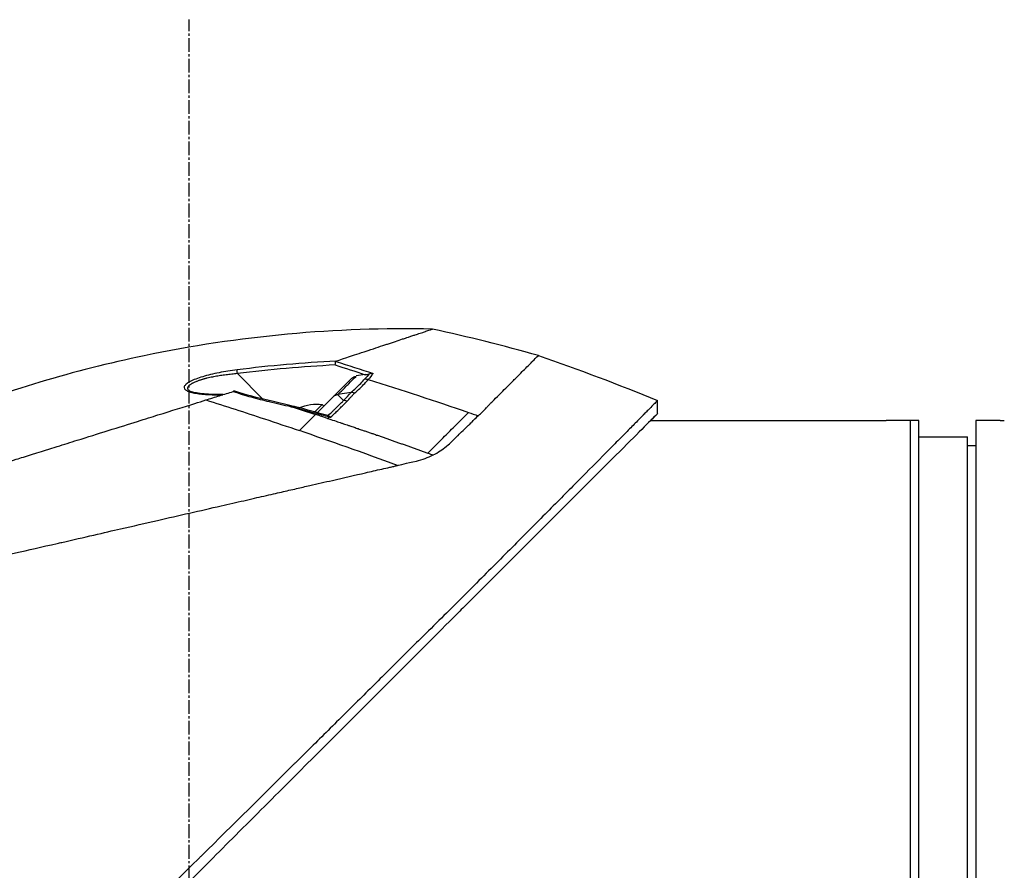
# Model space of a CAD drawing. Header units: millimetres. Extents: x 0 to 5219, y 0 to 2970.
# Tile 19 of 229: x 253 to 374, y 959 to 1063. Entities that reach past the tile are written whole.
import ezdxf

# ---------------------------------------------------------------- set-up
doc = ezdxf.new("R2010")
doc.units = ezdxf.units.MM
doc.header["$LTSCALE"] = 0.2
doc.linetypes.add('CENTER2', pattern=[1.125, 0.75, -0.125, 0.125, -0.125])
doc.layers.add('02_Center Line', color=1, linetype='CENTER2')

# ---------------------------------------------------------------- blocks, each defined once
blk = doc.blocks.new('Blk$A2R2-4W24V')
for p, q in [((-21.59, 278.62), (-20.49, 278.46)), ((-21.42, 277.95), (-21.42, 277.95)), ((-20.49, 278.42), (-20.49, 278.42)), ((-19.93, 278.17), (-17.68, 275.92)), ((-9.04, 275.61), (-5.91, 278.75)), ((-57.45, 273.84), (-57.45, 275.44)), ((-20.01, 276.57), (-20.01, 276.57)), ((-19.85, 276.44), (-18.23, 276.19)), ((-18.79, 275.59), (-18.79, 275.59)), ((-15.72, 273.96), (-17.68, 275.92)), ((-9.19, 275.46), (-9.19, 275.46)), ((-2.17, 275.46), (-2.16, 275.46)), ((-16.32, 274.97), (-16.53, 274.77)), ((-16.32, 274.97), (-15.4, 274.05)), ((-16.58, 273.38), (-16.58, 273.38)), ((-15.93, 273.6), (-15.93, 273.6)), ((-15.5, 273.74), (-15.5, 273.74)), ((-15.5, 273.74), (-15.47, 273.71)), ((-99.5, 273), (-96.5, 273)), ((-96.5, 273), (-96.5, 121)), ((-89.5, 121), (-89.5, 273)), ((-89.5, 273), (-88.5, 273)), ((-88.5, 273), (-85.5, 273)), ((-88.5, 121), (-88.5, 273)), ((-56.62, 273), (-85, 273)), ((-18.42, 272.77), (-18.42, 272.77)), ((-95.5, 123), (-95.5, 271)), ((-89.5, 271), (-95.5, 271)), ((-96.5, 269.87), (-95.5, 269.89)), ((-28.19, 268.1), (-28.19, 268.1))]:
    blk.add_line(p, q)
for centre, radius, start, end in [((41.86, 35.13), 260.02, 109.01, 112.4533), ((-15.75, 268.9), 6.1, 68.0487, 95.3981), ((-15.75, 268.9), 6.1, 66.3607, 66.3645)]:
    blk.add_arc(centre, radius, start, end)
for centre, major_axis, ratio, start_param, end_param in [((-460.41, -1338.72), (601.57, 1620.94), 0.336673, 0.257981, 0.264677), ((93.57, -68.42), (258.62, -258.62), 0.99863, 2.665433, 2.676035), ((-5.93, 278.73), (0.062, 0.496), 0.032142, 4.753727, 6.070274), ((116.54, -164.87), (438.85, 150.81), 1, 1.542896, 1.570796), ((2.85, 276.58), (26.13, -4.85), 0.314226, 3.444314, 3.523202), ((-21.7, 277.18), (0.743, 0.669), 0.856563, 0.762588, 1.196094), ((-21, 277.83), (0.354, 0.354), 0.494925, 4.249897, 4.250389), ((-20.75, 276.16), (0.354, 0.353), 0.8583, 0.475879, 0.483718), ((-20.03, 275.45), (0.354, 0.354), 0.837809, 0.504727, 0.50478), ((-20.03, 275.45), (-0.354, -0.354), 0.258819, 3.675072, 3.675126), ((-18.69, 274.1), (0.354, 0.354), 0.258819, 0.582876, 0.584572), ((116.54, -164.85), (438.43, 151.98), 1, 1.568118, 1.570796), ((-17.05, 273.06), (-0.136, 0.481), 0.049889, 0.339819, 0.663073), ((-26.82, 282.57), (11.39, -11.08), 0.020818, 0.548769, 0.580072), ((6.81, 207.33), (197.67, 65.92), 0.336309, 1.641508, 1.644817)]:
    blk.add_ellipse(centre, major_axis=major_axis, ratio=ratio, start_param=start_param, end_param=end_param)
for points in [[(-42.84, 280.97), (-38.54, 282.17), (-34.21, 283.26), (-29.86, 284.22)], [(-42.84, 280.97), (-42.84, 280.97), (-42.84, 280.97), (-42.84, 280.97)], [(-18.02, 280.29), (-13.96, 280.07), (-9.91, 279.72), (-5.86, 279.21)], [(-17.9, 279.81), (-13.9, 279.59), (-9.9, 279.25), (-5.91, 278.75)], [(-22.05, 278.7), (-21.91, 278.51), (-21.74, 278.31), (-21.56, 278.11)], [(0.06, 276.67), (0.06, 276.67), (0.06, 276.67), (0.06, 276.67)], [(-20.25, 276.33), (-20.11, 276.4), (-19.97, 276.44), (-19.85, 276.44)], [(-18.93, 275.45), (-18.77, 275.61), (-18.54, 275.85), (-18.23, 276.16)], [(-18.23, 276.16), (-18.23, 276.16), (-18.24, 276.17), (-18.24, 276.18)], [(-18.23, 276.16), (-18.04, 276.14), (-17.86, 276.05), (-17.68, 275.92)], [(-9.82, 275.43), (-8.39, 275.75), (-6.96, 276.16), (-5.58, 276.6)], [(-5.57, 276.6), (-5.57, 276.61), (-5.58, 276.6), (-5.58, 276.6)], [(-17.02, 273.59), (-15.7, 273.97), (-14.38, 274.33), (-13.05, 274.66)], [(-13.04, 274.56), (-13.86, 274.29), (-14.68, 274.01), (-15.5, 273.74)], [(-12.5, 274.69), (-13.5, 274.37), (-14.49, 274.05), (-15.47, 273.71)], [(-13.05, 274.66), (-13.06, 274.66), (-13.05, 274.62), (-13.04, 274.56)], [(-13.05, 274.66), (-12.87, 274.71), (-12.69, 274.75), (-12.51, 274.8)], [(-13.05, 274.66), (-13.05, 274.66), (-13.05, 274.66), (-13.05, 274.66)], [(-12.51, 274.8), (-11.62, 275.02), (-10.72, 275.23), (-9.82, 275.43)], [(-12.51, 274.8), (-12.51, 274.8), (-12.51, 274.8), (-12.51, 274.8)], [(-9.81, 275.32), (-10.71, 275.12), (-11.6, 274.91), (-12.5, 274.69)], [(-9.81, 275.32), (-9.82, 275.39), (-9.82, 275.43), (-9.82, 275.43)], [(-56.62, 273), (-56.83, 273.21), (-57, 273.38), (-57.13, 273.51)], [(-17.17, 273.44), (-17.22, 273.42), (-17.28, 273.41), (-17.34, 273.39)], [(-17.02, 273.59), (-17.1, 273.57), (-17.15, 273.54), (-17.18, 273.52)], [(-13.51, 271.75), (-14.18, 272.43), (-14.84, 273.08), (-15.47, 273.71)], [(-25.56, 267.48), (-21.32, 269.03), (-17.3, 270.45), (-13.51, 271.75)]]:
    blk.add_open_spline(points, degree=3)
for points, knots in [([(-29.86, 284.22), (-18.01, 284.47), (-6.07, 283.37), (14.13, 279.14), (22.61, 276.6), (30.79, 273.38)], [0, 0, 0, 0, 3.553813, 3.553813, 6.190294, 6.190294, 6.190294, 6.190294]), ([(-18.02, 280.29), (-18.07, 280.31), (-18.53, 280.46), (-19.33, 280.72), (-19.89, 280.91), (-20.61, 281.15), (-21.44, 281.42), (-21.62, 281.48), (-21.8, 281.54), (-21.97, 281.6), (-22.83, 281.88), (-23.59, 282.14), (-24.26, 282.36), (-24.28, 282.37), (-24.3, 282.37), (-24.31, 282.38), (-24.99, 282.6), (-25.62, 282.81), (-26.18, 283), (-26.33, 283.05), (-26.48, 283.1), (-26.62, 283.14), (-26.63, 283.15), (-26.99, 283.27), (-27.56, 283.45), (-27.61, 283.47), (-27.66, 283.49), (-27.71, 283.5), (-27.91, 283.57), (-28.13, 283.64), (-28.33, 283.71), (-28.58, 283.79), (-28.74, 283.85), (-28.85, 283.88), (-28.96, 283.92), (-29.02, 283.94), (-29.04, 283.95), (-29.12, 283.97), (-29.2, 284), (-29.27, 284.02), (-29.37, 284.06), (-29.46, 284.09), (-29.54, 284.11), (-29.55, 284.11), (-29.57, 284.12), (-29.59, 284.13), (-29.64, 284.14), (-29.72, 284.17), (-29.78, 284.19), (-29.8, 284.2), (-29.81, 284.2), (-29.82, 284.2), (-29.82, 284.21), (-29.83, 284.21), (-29.84, 284.21), (-29.85, 284.21), (-29.86, 284.22), (-29.86, 284.22), (-29.86, 284.22), (-29.86, 284.22), (-29.86, 284.22)], [0, 0, 0, 0, 0.0491532, 0.0491532, 0.0491532, 0.0833333, 0.0833333, 0.0833333, 0.0971125, 0.0971125, 0.0971125, 0.1649409, 0.1649409, 0.1649409, 0.1666667, 0.1666667, 0.1666667, 0.23215, 0.23215, 0.23215, 0.25, 0.25, 0.25, 0.2916667, 0.2916667, 0.2916667, 0.3001192, 0.3001192, 0.3001192, 0.3333333, 0.3333333, 0.3333333, 0.3565948, 0.3565948, 0.3565948, 0.3809524, 0.3809524, 0.3809524, 0.4004648, 0.4004648, 0.4004648, 0.4285714, 0.4285714, 0.4285714, 0.4393599, 0.4393599, 0.4393599, 0.4706594, 0.4706594, 0.4706594, 0.4761905, 0.4761905, 0.4761905, 0.4847596, 0.4847596, 0.4847596, 0.5017347, 0.5017347, 0.5017347, 0.5026262, 0.5026262, 0.5026262, 0.5026262]), ([(-35.44, 273.58), (-35.56, 273.68), (-35.69, 273.79), (-35.81, 273.9), (-35.87, 273.96), (-35.93, 274.01), (-35.99, 274.07), (-36.13, 274.21), (-36.29, 274.37), (-36.48, 274.57), (-36.51, 274.61), (-36.59, 274.69), (-36.71, 274.82), (-36.8, 274.92), (-36.88, 275), (-36.93, 275.06), (-37.03, 275.16), (-37.18, 275.32), (-37.39, 275.52), (-37.65, 275.79), (-37.94, 276.08), (-38.25, 276.38), (-38.53, 276.66), (-38.79, 276.92), (-39.04, 277.17), (-39.17, 277.3), (-39.39, 277.52), (-39.69, 277.82), (-39.81, 277.94), (-39.95, 278.08), (-40.09, 278.22), (-40.6, 278.73), (-40.86, 278.99), (-40.98, 279.11), (-41.41, 279.54), (-41.76, 279.9), (-42.04, 280.18), (-42.08, 280.22), (-42.12, 280.26), (-42.16, 280.3), (-42.38, 280.52), (-42.55, 280.69), (-42.66, 280.8), (-42.78, 280.92), (-42.83, 280.97), (-42.84, 280.97)], [0, 0, 0, 0, 0.0239304, 0.0239304, 0.0239304, 0.0357143, 0.0357143, 0.0357143, 0.0714286, 0.0714286, 0.0714286, 0.0892857, 0.0892857, 0.0892857, 0.1071429, 0.1071429, 0.1071429, 0.1428571, 0.1428571, 0.1428571, 0.2142857, 0.2142857, 0.2142857, 0.2857143, 0.2857143, 0.2857143, 0.3613783, 0.3613783, 0.3613783, 0.3928571, 0.3928571, 0.3928571, 0.5, 0.5, 0.5, 0.6744467, 0.6744467, 0.6744467, 0.7, 0.7, 0.7, 0.85, 0.85, 0.85, 1, 1, 1, 1]), ([(-18.02, 280.29), (-18.01, 280.29), (-17.99, 280.28), (-17.98, 280.27), (-17.97, 280.26), (-17.97, 280.25)], [0.00000003, 0.00000003, 0.00000003, 0.00000003, 0.00636331, 0.00636331, 0.01211247, 0.01211247, 0.01211247, 0.01211247]), ([(-17.9, 279.81), (-17.9, 279.82), (-17.9, 279.82), (-17.91, 279.86), (-17.92, 279.91), (-17.93, 279.99), (-17.93, 280.04), (-17.95, 280.11), (-17.95, 280.15), (-17.96, 280.21), (-17.97, 280.23), (-17.97, 280.25)], [-0.05578122, -0.05578122, -0.05578122, -0.05578122, -0.05549131, -0.05549131, -0.04204343, -0.04204343, -0.0278857, -0.0278857, -0.01375246, -0.01375246, -0.00000001, -0.00000001, -0.00000001, -0.00000001]), ([(-5.86, 279.21), (-5.1, 279.12), (-4.37, 279), (-3.66, 278.86), (-2.93, 278.72), (-2.26, 278.55), (-1.66, 278.37), (-1.35, 278.28), (-1.07, 278.18), (-0.8, 278.08), (-0.54, 277.98), (-0.31, 277.88), (-0.11, 277.77), (0.09, 277.67), (0.25, 277.56), (0.37, 277.46), (0.49, 277.35), (0.57, 277.25), (0.61, 277.16), (0.64, 277.07), (0.63, 276.98), (0.57, 276.89), (0.52, 276.81), (0.43, 276.73), (0.3, 276.66), (0.18, 276.59), (0.02, 276.53), (-0.17, 276.47), (-0.35, 276.42), (-0.56, 276.37), (-0.8, 276.33), (-1.26, 276.26), (-1.8, 276.2), (-2.43, 276.18), (-2.94, 276.15), (-3.5, 276.15), (-4.1, 276.16)], [0, 0, 0, 0, 0.125, 0.125, 0.125, 0.25, 0.25, 0.25, 0.3125, 0.3125, 0.3125, 0.375, 0.375, 0.375, 0.4375, 0.4375, 0.4375, 0.5, 0.5, 0.5, 0.5625, 0.5625, 0.5625, 0.625, 0.625, 0.625, 0.6875, 0.6875, 0.6875, 0.75, 0.75, 0.75, 0.875, 0.875, 0.875, 0.982856, 0.982856, 0.982856, 0.982856]), ([(-22.54, 278.76), (-22.54, 278.76), (-22.54, 278.76), (-22.46, 278.76), (-22.38, 278.76), (-22.22, 278.74), (-22.13, 278.73), (-22.05, 278.7)], [-0.05331463, -0.05331463, -0.05331463, -0.05331463, -0.05288999, -0.05288999, -0.02663491, -0.02663491, 0, 0, 0, 0]), ([(-21.59, 278.62), (-21.67, 278.63), (-21.76, 278.64), (-21.91, 278.67), (-21.98, 278.69), (-22.05, 278.7)], [0.00000001, 0.00000001, 0.00000001, 0.00000001, 0.02523633, 0.02523633, 0.04713053, 0.04713053, 0.04713053, 0.04713053]), ([(-20.25, 276.33), (-20.72, 276.73), (-21.15, 277.15), (-21.53, 277.54), (-21.68, 277.71), (-21.83, 277.87), (-21.96, 278.02)], [0, 0, 0, 0, 0.7037836, 0.7037836, 0.7037836, 1, 1, 1, 1]), ([(-19.86, 276.45), (-20.07, 276.63), (-20.47, 276.99), (-21.05, 277.55), (-21.4, 277.92), (-21.56, 278.11)], [0.0018671, 0.0018671, 0.0018671, 0.0018671, 0.1455655, 0.2911132, 0.436691, 0.436691, 0.436691, 0.436691]), ([(-18.27, 276.2), (-18.29, 276.23), (-18.34, 276.27), (-18.41, 276.34), (-18.59, 276.52), (-18.93, 276.86), (-19.39, 277.32), (-19.45, 277.38), (-19.51, 277.43), (-19.56, 277.49), (-19.9, 277.83), (-20.14, 278.07), (-20.29, 278.22), (-20.41, 278.33), (-20.47, 278.4), (-20.49, 278.42)], [-0.9173114, -0.9173114, -0.9173114, -0.9173114, -0.8087165, -0.8087165, -0.8087165, -0.5, -0.5, -0.5, -0.459096, -0.459096, -0.459096, -0.1967319, -0.1967319, -0.1967319, -0.0034173, -0.0034173, -0.0034173, -0.0034173]), ([(-19.93, 278.17), (-20.01, 278.23), (-20.11, 278.29), (-20.3, 278.38), (-20.38, 278.4), (-20.44, 278.41)], [-0.027926, -0.027926, -0.027926, -0.027926, -0.01670544, -0.01670544, -0.00525367, -0.00525367, -0.00525367, -0.00525367]), ([(-5.91, 278.75), (-5.67, 278.73), (-5.21, 278.68), (-4.63, 278.61), (-4.17, 278.55), (-3.83, 278.5), (-3.49, 278.45), (-3.16, 278.39), (-2.83, 278.33), (-2.52, 278.26), (-2.26, 278.2), (-2.06, 278.15), (-1.92, 278.11), (-1.78, 278.08), (-1.64, 278.04), (-1.51, 278), (-1.37, 277.95), (-1.23, 277.91), (-1.09, 277.86), (-0.95, 277.8), (-0.78, 277.73), (-0.61, 277.66), (-0.46, 277.59), (-0.37, 277.54), (-0.26, 277.48), (-0.16, 277.42), (-0.06, 277.35), (0.01, 277.3), (0.07, 277.24), (0.12, 277.18), (0.15, 277.14), (0.18, 277.09), (0.19, 277.06), (0.2, 277.03), (0.2, 277.02), (0.21, 277), (0.21, 276.97), (0.21, 276.93), (0.2, 276.88), (0.18, 276.83), (0.14, 276.76), (0.09, 276.7), (0.06, 276.68), (0.06, 276.67)], [0, 0, 0, 0, 0.0700871, 0.1404215, 0.175582, 0.2106885, 0.2457671, 0.2807419, 0.3156096, 0.3503788, 0.3850713, 0.4024014, 0.4197269, 0.4360429, 0.4528758, 0.4702208, 0.4880743, 0.5064337, 0.5252974, 0.5476855, 0.5681597, 0.6034066, 0.6311085, 0.6446829, 0.6598422, 0.6948791, 0.7147592, 0.7362139, 0.7584362, 0.7787374, 0.7971278, 0.8136128, 0.828194, 0.8347708, 0.840871, 0.8495558, 0.8582417, 0.8756192, 0.8930105, 0.9104198, 0.9452952, 0.9802552, 0.9812484, 0.9812484, 0.9812484, 0.9812484]), ([(-4.18, 276.18), (-3.33, 276.17), (-2.52, 276.19), (-1.48, 276.28), (-1.16, 276.32), (-0.65, 276.41), (-0.45, 276.46), (-0.1, 276.57), (0.03, 276.65), (0.06, 276.68)], [0.0340098, 0.0340098, 0.0340098, 0.0340098, 0.3151369, 0.3151369, 0.4567925, 0.4567925, 0.5723588, 0.5723588, 0.7157852, 0.7157852, 0.7157852, 0.7157852]), ([(-57.45, 275.44), (-57.45, 275.44), (-57.41, 275.4), (-57.34, 275.33), (-57.3, 275.29), (-57.26, 275.24), (-57.2, 275.19), (-57.15, 275.13), (-57.08, 275.06), (-57.01, 274.99), (-56.86, 274.84), (-56.68, 274.65), (-56.46, 274.43), (-56.35, 274.32), (-56.23, 274.2), (-56.1, 274.07), (-55.98, 273.95), (-55.84, 273.81), (-55.7, 273.67), (-55.7, 273.66), (-55.69, 273.66), (-55.69, 273.65), (-55.4, 273.36), (-55.08, 273.03), (-54.72, 272.67), (-54.54, 272.49), (-54.36, 272.3), (-54.16, 272.11), (-53.97, 271.91), (-53.77, 271.71), (-53.56, 271.49), (-53.14, 271.07), (-52.69, 270.62), (-52.22, 270.14), (-51.76, 269.67), (-51.27, 269.18), (-50.76, 268.66), (-50.74, 268.64), (-50.73, 268.63), (-50.71, 268.61), (-49.67, 267.56), (-48.53, 266.4), (-47.3, 265.17), (-46.69, 264.55), (-46.06, 263.91), (-45.41, 263.25), (-44.76, 262.6), (-44.08, 261.92), (-43.4, 261.23), (-42.7, 260.53), (-41.99, 259.82), (-41.27, 259.09), (-40.54, 258.36), (-39.8, 257.61), (-39.04, 256.85), (-38.29, 256.09), (-37.52, 255.31), (-36.73, 254.53), (-35.95, 253.74), (-35.15, 252.94), (-34.35, 252.13), (-34.29, 252.08), (-34.23, 252.02), (-34.18, 251.96), (-33.42, 251.21), (-32.65, 250.44), (-31.87, 249.67), (-31.04, 248.84), (-30.2, 248.01), (-29.34, 247.16), (-28.07, 245.89), (-26.76, 244.6), (-25.44, 243.28), (-25, 242.85), (-24.56, 242.41), (-24.12, 241.97), (-23.89, 241.75), (-23.67, 241.52), (-23.44, 241.3), (-22.77, 240.63), (-22.1, 239.96), (-21.42, 239.29), (-20.06, 237.95), (-18.69, 236.59), (-17.3, 235.21), (-15.92, 233.84), (-14.52, 232.45), (-13.1, 231.05), (-13.01, 230.96), (-12.93, 230.88), (-12.84, 230.79), (-9.15, 227.13), (-5.38, 223.4), (-1.57, 219.63), (-1.47, 219.53), (-1.38, 219.44), (-1.28, 219.35), (-0.32, 218.4), (0.64, 217.44), (1.61, 216.49), (2.58, 215.53), (3.55, 214.57), (4.53, 213.61), (6.48, 211.69), (8.42, 209.77), (10.36, 207.85), (10.45, 207.77), (10.53, 207.69), (10.61, 207.61), (12.57, 205.67), (14.52, 203.74), (16.47, 201.81), (17.45, 200.85), (18.42, 199.88), (19.39, 198.92), (20.36, 197.95), (21.33, 196.99), (22.3, 196.03), (22.36, 195.97), (22.42, 195.91), (22.48, 195.85), (24.4, 193.93), (26.32, 192.02), (28.22, 190.13), (29.16, 189.18), (30.11, 188.24), (31.05, 187.3), (31.99, 186.36), (32.93, 185.42), (33.86, 184.49), (33.9, 184.45), (33.95, 184.4), (34, 184.35), (35.88, 182.48), (37.74, 180.61), (39.57, 178.78), (41.4, 176.94), (43.21, 175.14), (44.98, 173.36), (45.87, 172.47), (46.75, 171.59), (47.62, 170.71), (48.49, 169.84), (49.35, 168.97), (50.21, 168.11), (51.06, 167.25), (51.9, 166.41), (52.73, 165.57), (53.57, 164.73), (54.39, 163.91), (55.2, 163.09), (55.21, 163.07), (55.23, 163.06), (55.25, 163.04), (56.06, 162.22), (56.86, 161.42), (57.64, 160.62), (58.43, 159.83), (59.2, 159.05), (59.96, 158.28), (60.72, 157.52), (61.47, 156.77), (62.19, 156.03), (63.65, 154.56), (65.04, 153.16), (66.35, 151.82), (66.68, 151.49), (67.01, 151.16), (67.33, 150.83), (67.65, 150.51), (67.96, 150.19), (68.27, 149.88), (69.51, 148.63), (70.66, 147.46), (71.71, 146.39), (71.72, 146.39), (71.72, 146.38), (71.72, 146.38), (72.25, 145.85), (72.75, 145.34), (73.22, 144.86), (73.7, 144.38), (74.14, 143.92), (74.56, 143.5), (74.98, 143.08), (75.36, 142.68), (75.72, 142.32), (76.07, 141.96), (76.39, 141.63), (76.68, 141.34), (76.97, 141.05), (77.22, 140.79), (77.44, 140.56), (77.55, 140.45), (77.65, 140.35), (77.75, 140.26), (77.84, 140.16), (77.92, 140.08), (78, 140), (78.14, 139.85), (78.25, 139.74), (78.33, 139.66), (78.4, 139.59), (78.44, 139.55), (78.44, 139.55)], [0, 0, 0, 0, 0.0041991, 0.0041991, 0.0041991, 0.0062987, 0.0062987, 0.0062987, 0.0083983, 0.0083983, 0.0083983, 0.0125974, 0.0125974, 0.0125974, 0.014697, 0.014697, 0.014697, 0.0167965, 0.0167965, 0.0167965, 0.0168599, 0.0168599, 0.0168599, 0.0210764, 0.0210764, 0.0210764, 0.0231847, 0.0231847, 0.0231847, 0.025293, 0.025293, 0.025293, 0.0295096, 0.0295096, 0.0295096, 0.0335924, 0.0335924, 0.0335924, 0.0337261, 0.0337261, 0.0337261, 0.0420526, 0.0420526, 0.0420526, 0.0462159, 0.0462159, 0.0462159, 0.0503791, 0.0503791, 0.0503791, 0.0545745, 0.0545745, 0.0545745, 0.0587698, 0.0587698, 0.0587698, 0.0629602, 0.0629602, 0.0629602, 0.0671505, 0.0671505, 0.0671505, 0.0674414, 0.0674414, 0.0674414, 0.0713694, 0.0713694, 0.0713694, 0.0755743, 0.0755743, 0.0755743, 0.0818817, 0.0818817, 0.0818817, 0.0839768, 0.0839768, 0.0839768, 0.0850355, 0.0850355, 0.0850355, 0.0881892, 0.0881892, 0.0881892, 0.0944966, 0.0944966, 0.0944966, 0.1008041, 0.1008041, 0.1008041, 0.1011921, 0.1011921, 0.1011921, 0.1176445, 0.1176445, 0.1176445, 0.1180502, 0.1180502, 0.1180502, 0.1221943, 0.1221943, 0.1221943, 0.1263384, 0.1263384, 0.1263384, 0.1346266, 0.1346266, 0.1346266, 0.1349824, 0.1349824, 0.1349824, 0.143338, 0.143338, 0.143338, 0.1475158, 0.1475158, 0.1475158, 0.1516936, 0.1516936, 0.1516936, 0.1519551, 0.1519551, 0.1519551, 0.160293, 0.160293, 0.160293, 0.164462, 0.164462, 0.164462, 0.168631, 0.168631, 0.168631, 0.1688379, 0.1688379, 0.1688379, 0.1772635, 0.1772635, 0.1772635, 0.1856891, 0.1856891, 0.1856891, 0.1899019, 0.1899019, 0.1899019, 0.1941147, 0.1941147, 0.1941147, 0.1983275, 0.1983275, 0.1983275, 0.2025403, 0.2025403, 0.2025403, 0.2026348, 0.2026348, 0.2026348, 0.206856, 0.206856, 0.206856, 0.2110771, 0.2110771, 0.2110771, 0.2152983, 0.2152983, 0.2152983, 0.2237405, 0.2237405, 0.2237405, 0.2258511, 0.2258511, 0.2258511, 0.2279617, 0.2279617, 0.2279617, 0.2364039, 0.2364039, 0.2364039, 0.2364237, 0.2364237, 0.2364237, 0.240644, 0.240644, 0.240644, 0.2448644, 0.2448644, 0.2448644, 0.2490847, 0.2490847, 0.2490847, 0.253305, 0.253305, 0.253305, 0.2575358, 0.2575358, 0.2575358, 0.2596491, 0.2596491, 0.2596491, 0.2617623, 0.2617623, 0.2617623, 0.2659889, 0.2659889, 0.2659889, 0.2702154, 0.2702154, 0.2702154, 0.2702154]), ([(-19.35, 275.34), (-19.51, 275.51), (-19.66, 275.67), (-19.81, 275.84), (-19.88, 275.92), (-19.96, 276), (-20.03, 276.08), (-20.05, 276.1), (-20.08, 276.15), (-20.14, 276.21), (-20.18, 276.26), (-20.22, 276.3), (-20.25, 276.33)], [0, 0, 0, 0, 0.5, 0.5, 0.5, 0.75, 0.75, 0.75, 0.875, 0.875, 0.875, 1, 1, 1, 1]), ([(-18.94, 275.45), (-19.08, 275.59), (-19.31, 275.83), (-19.61, 276.17), (-19.69, 276.25), (-19.77, 276.35), (-19.85, 276.44)], [0.0054181, 0.0054181, 0.0054181, 0.0054181, 0.7995408, 0.7995408, 0.7995408, 1, 1, 1, 1]), ([(-19.35, 275.34), (-19.34, 275.35), (-19.33, 275.35), (-19.32, 275.36), (-19.16, 275.43), (-19.03, 275.44), (-18.94, 275.45), (-18.94, 275.45), (-18.94, 275.45), (-18.93, 275.45)], [0.0000009, 0.0000009, 0.0000009, 0.0000009, 0.0601128, 0.0601128, 0.0601128, 0.9797341, 0.9797341, 0.9797341, 1, 1, 1, 1]), ([(-17, 273.6), (-17.19, 273.75), (-17.36, 273.91), (-17.53, 274.07), (-17.53, 274.07), (-17.57, 274.11), (-17.65, 274.19), (-17.69, 274.22), (-17.73, 274.26), (-17.77, 274.3), (-17.8, 274.33), (-17.87, 274.4), (-17.98, 274.51), (-17.99, 274.52), (-18, 274.53), (-18.01, 274.54), (-18.47, 274.99), (-18.77, 275.29), (-18.93, 275.45)], [0.0000755, 0.0000755, 0.0000755, 0.0000755, 0.25, 0.25, 0.25, 0.3125, 0.3125, 0.3125, 0.375, 0.375, 0.375, 0.4908048, 0.4908048, 0.4908048, 0.5, 0.5, 0.5, 1, 1, 1, 1]), ([(-2.02, 275.51), (-4.43, 274.76), (-6.83, 273.99), (-9.24, 273.19), (-10.66, 272.72), (-12.09, 272.24), (-13.51, 271.75)], [-1, -1, -1, -1, -0.372062, -0.372062, -0.372062, 0, 0, 0, 0]), ([(-5.38, 276.55), (-6.15, 276.3), (-6.89, 276.08), (-7.57, 275.88), (-8.34, 275.67), (-9.09, 275.48), (-9.81, 275.32)], [0, 0, 0, 0, 0.5, 0.5, 0.5, 1, 1, 1, 1]), ([(-5.57, 276.6), (-5.57, 276.6), (-5.56, 276.6), (-5.53, 276.6), (-5.52, 276.59), (-5.46, 276.58), (-5.42, 276.57), (-5.38, 276.55)], [-0.03323474, -0.03323474, -0.03323474, -0.03323474, -0.02493702, -0.02493702, -0.016586, -0.016586, -0.00000027, -0.00000027, -0.00000027, -0.00000027]), ([(-2.02, 275.51), (-2.59, 275.69), (-3.16, 275.86), (-4.28, 276.21), (-4.83, 276.39), (-5.38, 276.55)], [-0.4021179, -0.4021179, -0.4021179, -0.4021179, -0.2010493, -0.2010493, -0.000001, -0.000001, -0.000001, -0.000001]), ([(70.13, 252.92), (70.14, 252.92), (70.13, 252.92), (70.02, 252.96), (69.98, 252.97), (69.93, 252.99), (69.88, 253), (69.82, 253.02), (69.75, 253.04), (69.67, 253.07), (69.6, 253.09), (69.46, 253.13), (69.11, 253.24), (68.84, 253.33), (68.58, 253.41), (68.36, 253.48), (68.35, 253.48), (68.34, 253.48), (68.33, 253.49), (67.7, 253.68), (67, 253.9), (66.33, 254.11), (66.32, 254.12), (65.95, 254.23), (65.06, 254.51), (65.06, 254.51), (65.05, 254.51), (65.05, 254.51), (64.26, 254.76), (63.73, 254.93), (63.59, 254.97), (62.58, 255.28), (61.47, 255.63), (60.26, 256.01), (60.23, 256.02), (60.2, 256.03), (60.18, 256.04), (60.07, 256.07), (59.3, 256.31), (57.65, 256.83), (57.22, 256.96), (56.72, 257.12), (56.15, 257.3), (55.37, 257.54), (54.67, 257.76), (54.06, 257.95), (52.7, 258.38), (51.81, 258.66), (51.52, 258.75), (50.22, 259.15), (49.13, 259.5), (48.27, 259.76), (47.35, 260.05), (46.72, 260.25), (46.4, 260.35), (44.84, 260.84), (43.56, 261.24), (42.58, 261.55), (41.79, 261.79), (41.21, 261.97), (40.84, 262.09), (40.26, 262.27), (39.3, 262.57), (37.92, 263), (37.17, 263.24), (36.51, 263.44), (35.97, 263.62), (35.57, 263.74), (35.22, 263.85), (34.94, 263.94), (34.28, 264.14), (33.28, 264.46), (31.9, 264.89), (30.14, 265.44), (29.1, 265.76), (28.82, 265.85), (28.77, 265.87), (28.72, 265.88), (28.67, 265.9), (26.64, 266.53), (24.59, 267.18), (22.53, 267.82), (22.16, 267.94), (21.72, 268.07), (21.22, 268.23), (20.67, 268.4), (20.05, 268.6), (19.35, 268.82), (17.56, 269.38), (16.51, 269.71), (16.19, 269.8), (15.37, 270.06), (14.56, 270.32), (13.74, 270.57), (12.47, 270.97), (11.21, 271.36), (9.95, 271.76), (8.59, 272.18), (7.4, 272.56), (6.37, 272.88), (5.37, 273.19), (4.53, 273.45), (3.84, 273.67), (2.14, 274.2), (0.64, 274.67), (-0.68, 275.08), (-1.15, 275.23), (-1.6, 275.37), (-2.02, 275.51)], [-1, -1, -1, -1, -0.96875, -0.96875, -0.96875, -0.9547937, -0.9547937, -0.9547937, -0.9375, -0.9375, -0.9375, -0.90625, -0.90625, -0.90625, -0.875, -0.875, -0.875, -0.8739463, -0.8739463, -0.8739463, -0.8125, -0.8125, -0.8125, -0.7813822, -0.7813822, -0.7813822, -0.78125, -0.78125, -0.78125, -0.75, -0.75, -0.75, -0.6888795, -0.6888795, -0.6888795, -0.6875, -0.6875, -0.6875, -0.6380723, -0.6380723, -0.6380723, -0.625, -0.625, -0.625, -0.6057577, -0.6057577, -0.6057577, -0.5625, -0.5625, -0.5625, -0.5324119, -0.5324119, -0.5324119, -0.5, -0.5, -0.5, -0.4654336, -0.4654336, -0.4654336, -0.4375, -0.4375, -0.4375, -0.40625, -0.40625, -0.40625, -0.3881699, -0.3881699, -0.3881699, -0.375, -0.375, -0.375, -0.34375, -0.34375, -0.34375, -0.3125, -0.3125, -0.3125, -0.3110249, -0.3110249, -0.3110249, -0.25, -0.25, -0.25, -0.2349777, -0.2349777, -0.2349777, -0.21875, -0.21875, -0.21875, -0.1875, -0.1875, -0.1875, -0.1630802, -0.1630802, -0.1630802, -0.125, -0.125, -0.125, -0.0933033, -0.0933033, -0.0933033, -0.0625, -0.0625, -0.0625, -0.0165509, -0.0165509, -0.0165509, 0, 0, 0, 0]), ([(-17.34, 273.39), (-17.52, 273.55), (-17.7, 273.71), (-17.88, 273.89), (-17.99, 273.99), (-18.15, 274.16), (-18.38, 274.39), (-18.57, 274.57), (-18.89, 274.89), (-19.35, 275.34)], [0, 0, 0, 0, 0.25, 0.25, 0.25, 0.5, 0.5, 0.5, 1, 1, 1, 1]), ([(-13.04, 274.56), (-13.74, 274.38), (-14.52, 274.18), (-15.4, 273.94), (-15.93, 273.79), (-16.52, 273.62), (-17.17, 273.44)], [0.0004858, 0.0004858, 0.0004858, 0.0004858, 0.5714286, 0.5714286, 0.5714286, 0.9999999, 0.9999999, 0.9999999, 0.9999999]), ([(-12.5, 274.69), (-12.5, 274.69), (-12.59, 274.67), (-12.77, 274.62), (-12.91, 274.59), (-13, 274.56), (-13.04, 274.56)], [-0.9999992, -0.9999992, -0.9999992, -0.9999992, -0.5, -0.5, -0.5, -0.0000001, -0.0000001, -0.0000001, -0.0000001]), ([(-12.51, 274.8), (-12.52, 274.8), (-12.51, 274.74), (-12.5, 274.71), (-12.5, 274.7), (-12.5, 274.7), (-12.5, 274.69)], [-0.4892282, -0.4892282, -0.4892282, -0.4892282, -0.0981164, -0.0981164, -0.0981164, 0, 0, 0, 0]), ([(-57.45, 273.84), (-57.45, 273.84), (-57.15, 273.54), (-56.01, 272.39), (-55.18, 271.55), (-51.97, 268.36), (-48.95, 265.35), (-43.01, 259.4), (-40.39, 256.78), (-36.53, 252.92), (-35.43, 251.82), (-33.82, 250.21), (-33.32, 249.71), (-30.42, 246.81), (-27.93, 244.31), (-21.31, 237.69), (-17.07, 233.45), (-10.42, 226.81), (-8.07, 224.45), (-4.64, 221.03), (-3.58, 219.97), (-1.76, 218.14), (-1.01, 217.38), (0.06, 216.32), (0.37, 216.01), (0.95, 215.43), (1.24, 215.15), (1.52, 214.87)], [-12.224149, -12.224149, -12.224149, -12.224149, -11.037359, -11.037359, -9.877095, -9.877095, -7.592298, -7.592298, -6.07984, -6.07984, -5.495393, -5.495393, -5.239423, -5.239423, -4.019638, -4.019638, -2.082992, -2.082992, -1.043435, -1.043435, -0.581051, -0.581051, -0.251822, -0.251822, -0.120605, -0.120605, -0.000021, -0.000021, -0.000021, -0.000021]), ([(-29.92, 268.76), (-30.22, 268.9), (-30.52, 269.08), (-30.8, 269.26), (-31.05, 269.43), (-31.29, 269.61), (-31.54, 269.82), (-31.55, 269.83), (-31.57, 269.84), (-31.58, 269.85), (-31.8, 270.03), (-32.03, 270.24), (-32.28, 270.48), (-32.42, 270.61), (-32.64, 270.83), (-32.93, 271.12), (-32.95, 271.14), (-32.97, 271.15), (-32.98, 271.17), (-33.14, 271.33), (-33.35, 271.52), (-33.59, 271.76), (-33.95, 272.11), (-34.16, 272.31), (-34.23, 272.38), (-34.27, 272.41), (-34.31, 272.45), (-34.35, 272.49), (-34.41, 272.55), (-34.48, 272.62), (-34.55, 272.69), (-34.57, 272.71), (-34.68, 272.82), (-34.85, 272.99), (-35.1, 273.26), (-35.3, 273.44), (-35.44, 273.58)], [-1, -1, -1, -1, -0.875, -0.875, -0.875, -0.756037, -0.756037, -0.756037, -0.75, -0.75, -0.75, -0.625, -0.625, -0.625, -0.5, -0.5, -0.5, -0.4885486, -0.4885486, -0.4885486, -0.375, -0.375, -0.375, -0.25, -0.25, -0.25, -0.2247748, -0.2247748, -0.2247748, -0.1875, -0.1875, -0.1875, -0.125, -0.125, -0.125, -0.0000001, -0.0000001, -0.0000001, -0.0000001]), ([(-29.27, 268.99), (-29.62, 269.34), (-30.04, 269.75), (-30.48, 270.2), (-30.92, 270.64), (-31.39, 271.11), (-31.85, 271.57), (-32.31, 272.03), (-32.77, 272.49), (-33.18, 272.9), (-33.6, 273.31), (-33.97, 273.69), (-34.27, 273.98)], [-1, -1, -1, -1, -0.75, -0.75, -0.75, -0.5, -0.5, -0.5, -0.25, -0.25, -0.25, 0, 0, 0, 0]), ([(-16.98, 273.25), (-17.03, 273.23), (-17.09, 273.21), (-17.14, 273.2), (-17.44, 273.09), (-17.75, 272.99), (-18.01, 272.91), (-18.26, 272.82), (-18.46, 272.75), (-18.68, 272.68), (-18.8, 272.64), (-18.91, 272.6), (-19.03, 272.56), (-19.14, 272.52), (-19.26, 272.49), (-19.37, 272.45), (-19.48, 272.41), (-19.6, 272.37), (-19.71, 272.33), (-19.88, 272.28), (-20.05, 272.22), (-20.22, 272.16), (-20.39, 272.1), (-20.56, 272.04), (-20.73, 271.99), (-20.9, 271.93), (-21.07, 271.87), (-21.24, 271.81), (-21.38, 271.76), (-21.52, 271.72), (-21.66, 271.67), (-21.8, 271.62), (-21.94, 271.57), (-22.09, 271.52), (-22.23, 271.47), (-22.37, 271.42), (-22.51, 271.38), (-22.66, 271.32), (-22.82, 271.27), (-22.97, 271.21), (-23.13, 271.16), (-23.28, 271.11), (-23.44, 271.05), (-23.59, 271), (-23.75, 270.95), (-23.9, 270.89), (-24.05, 270.84), (-24.2, 270.79), (-24.35, 270.74), (-24.49, 270.69), (-24.64, 270.63), (-24.79, 270.58), (-24.94, 270.53), (-25.08, 270.48), (-25.23, 270.43), (-25.38, 270.37), (-25.53, 270.32), (-25.68, 270.27), (-25.84, 270.21), (-25.99, 270.16), (-26.14, 270.11), (-26.29, 270.05), (-26.44, 270), (-26.59, 269.95), (-26.74, 269.89), (-26.89, 269.84), (-27.04, 269.79), (-27.18, 269.74), (-27.33, 269.68), (-27.48, 269.63), (-27.63, 269.58), (-27.78, 269.52), (-27.93, 269.47), (-28.08, 269.42), (-28.23, 269.36), (-28.38, 269.31), (-28.52, 269.26), (-28.67, 269.2), (-28.82, 269.15), (-28.97, 269.1), (-29.12, 269.04), (-29.27, 268.99)], [-1, -1, -1, -1, -0.990568, -0.990568, -0.990568, -0.934235, -0.934235, -0.934235, -0.877903, -0.877903, -0.877903, -0.849736, -0.849736, -0.849736, -0.82157, -0.82157, -0.82157, -0.793404, -0.793404, -0.793404, -0.75124, -0.75124, -0.75124, -0.709076, -0.709076, -0.709076, -0.666913, -0.666913, -0.666913, -0.631829, -0.631829, -0.631829, -0.596745, -0.596745, -0.596745, -0.561662, -0.561662, -0.561662, -0.523115, -0.523115, -0.523115, -0.484569, -0.484569, -0.484569, -0.446022, -0.446022, -0.446022, -0.409281, -0.409281, -0.409281, -0.372539, -0.372539, -0.372539, -0.335798, -0.335798, -0.335798, -0.298224, -0.298224, -0.298224, -0.26065, -0.26065, -0.26065, -0.223076, -0.223076, -0.223076, -0.185986, -0.185986, -0.185986, -0.148895, -0.148895, -0.148895, -0.111804, -0.111804, -0.111804, -0.074536, -0.074536, -0.074536, -0.037268, -0.037268, -0.037268, 0, 0, 0, 0]), ([(-17.34, 273.39), (-17.33, 273.39), (-17.33, 273.39), (-17.33, 273.39), (-17.33, 273.39), (-17.33, 273.39), (-17.32, 273.4), (-17.3, 273.43), (-17.28, 273.44), (-17.24, 273.47), (-17.21, 273.5), (-17.18, 273.52)], [-0.02607453, -0.02607453, -0.02607453, -0.02607453, -0.02588318, -0.02588318, -0.02566998, -0.02566998, -0.02001131, -0.02001131, -0.01284706, -0.01284706, -0.00003847, -0.00003847, -0.00003847, -0.00003847]), ([(-16.98, 273.25), (-16.64, 273.36), (-16.34, 273.46), (-16.09, 273.54), (-15.89, 273.61), (-15.69, 273.67), (-15.5, 273.74)], [-1, -1, -1, -1, -0.4, -0.4, -0.4, -0.0000001, -0.0000001, -0.0000001, -0.0000001]), ([(-99.5, 273), (-99.56, 273), (-99.61, 273), (-99.67, 273), (-99.72, 273), (-99.77, 273), (-99.81, 273), (-99.86, 273), (-99.89, 273), (-99.92, 273), (-99.95, 273), (-99.98, 273), (-99.99, 273), (-100, 273), (-100, 273), (-100, 273), (-100, 273), (-100, 273), (-100, 273)], [0, 0, 0, 0, 0.1074687, 0.1074687, 0.1074687, 0.2149373, 0.2149373, 0.2149373, 0.3224073, 0.3224073, 0.3224073, 0.4298784, 0.4298784, 0.4298784, 0.5, 0.5, 0.5, 0.5001155, 0.5001155, 0.5001155, 0.5001155]), ([(-85, 273), (-85, 273), (-85.01, 273), (-85.03, 273), (-85.05, 273), (-85.07, 273), (-85.11, 273), (-85.14, 273), (-85.19, 273), (-85.23, 273), (-85.28, 273), (-85.34, 273), (-85.39, 273), (-85.43, 273), (-85.46, 273), (-85.5, 273)], [0.5001155, 0.5001155, 0.5001155, 0.5001155, 0.6074687, 0.6074687, 0.6074687, 0.7149373, 0.7149373, 0.7149373, 0.8224074, 0.8224074, 0.8224074, 0.9298784, 0.9298784, 0.9298784, 1, 1, 1, 1]), ([(-25.56, 267.48), (-25.85, 267.54), (-26.63, 267.73), (-27.87, 268.02), (-28.23, 268.1), (-28.59, 268.21), (-28.95, 268.34), (-29.25, 268.46), (-29.58, 268.59), (-29.92, 268.76)], [-1, -1, -1, -1, -0.5, -0.5, -0.5, -0.25, -0.25, -0.25, 0, 0, 0, 0]), ([(74.66, 244.51), (74.66, 244.52), (74.68, 244.51), (74.22, 244.62), (73.96, 244.68), (73.37, 244.81), (73.1, 244.87), (72.38, 245.04), (71.9, 245.15), (71.04, 245.34), (70.71, 245.42), (70.17, 245.54), (69.97, 245.59), (68.7, 245.88), (67.45, 246.17), (64.19, 246.92), (62.04, 247.41), (59.33, 248.03), (59.01, 248.1), (55.96, 248.79), (52.96, 249.49), (49.36, 250.31), (48.96, 250.4), (48.17, 250.59), (47.77, 250.68), (47.18, 250.81), (46.97, 250.86), (45.98, 251.09), (45.14, 251.28), (43.86, 251.57), (43.42, 251.67), (41.79, 252.05), (40.6, 252.32), (38.13, 252.89), (36.8, 253.2), (34.87, 253.64), (34.3, 253.76), (31.94, 254.3), (30.18, 254.71), (28.15, 255.17), (27.91, 255.22), (27.18, 255.39), (26.69, 255.5), (25.84, 255.7), (25.47, 255.78), (23.07, 256.33), (20.01, 257.05), (16, 257.95), (15.82, 257.99), (12.88, 258.65), (10.35, 259.25), (6.91, 260.04), (5.4, 260.38), (1.25, 261.33), (-1.35, 261.93), (-4.39, 262.62), (-4.87, 262.73), (-6.24, 263.05), (-7.13, 263.25), (-8.78, 263.63), (-9.56, 263.81), (-10.65, 264.06), (-10.99, 264.14), (-11.92, 264.35), (-12.54, 264.49), (-13.71, 264.76), (-14.25, 264.89), (-15.71, 265.22), (-16.64, 265.43), (-18.93, 265.96), (-20.3, 266.27), (-22.29, 266.73), (-22.95, 266.88), (-23.94, 267.1), (-24.27, 267.18), (-24.75, 267.29), (-24.92, 267.33), (-25.16, 267.38), (-25.24, 267.4), (-25.36, 267.43), (-25.4, 267.44), (-25.5, 267.46), (-25.54, 267.47), (-25.56, 267.48)], [0.000004, 0.000004, 0.000004, 0.000004, 0.139875, 0.139875, 0.227512, 0.227512, 0.285894, 0.285894, 0.363713, 0.363713, 0.408155, 0.408155, 0.431826, 0.431826, 0.55804, 0.55804, 0.726318, 0.726318, 0.748791, 0.748791, 0.934846, 0.934846, 0.958293, 0.958293, 0.980317, 0.980317, 0.992046, 0.992046, 1.035571, 1.035571, 1.057896, 1.057896, 1.118512, 1.118512, 1.185121, 1.185121, 1.212956, 1.212956, 1.299325, 1.299325, 1.310275, 1.310275, 1.333714, 1.333714, 1.350359, 1.350359, 1.438721, 1.438721, 1.44302, 1.44302, 1.506527, 1.506527, 1.556602, 1.556602, 1.644538, 1.644538, 1.661123, 1.661123, 1.692259, 1.692259, 1.719331, 1.719331, 1.731162, 1.731162, 1.752878, 1.752878, 1.771547, 1.771547, 1.804434, 1.804434, 1.853817, 1.853817, 1.878775, 1.878775, 1.891253, 1.891253, 1.897493, 1.897493, 1.900613, 1.900613, 1.902173, 1.902173, 1.904354, 1.904354, 1.904354, 1.904354])]:
    blk.add_open_spline(points, degree=3, knots=knots)
at = {"layer": '02_Center Line', "ltscale": 11.288275}
blk.add_line((0, -29.71), (0, 322.2), dxfattribs=at)

msp = doc.modelspace()

# ---------------------------------------------------------------- block references
at = {"xscale": -1}
msp.add_blockref('Blk$A2R2-4W24V', (274.157, 740.896), dxfattribs=at)

doc.saveas('drawing.dxf')
